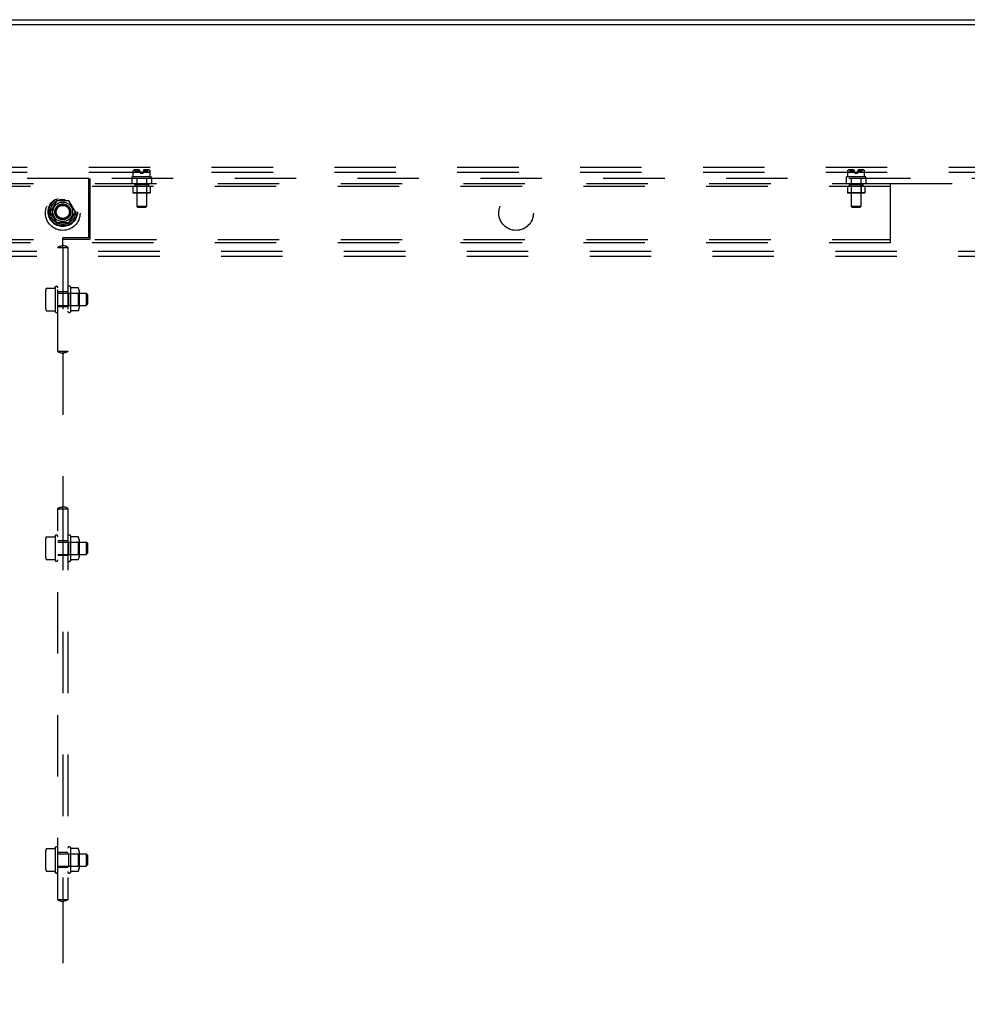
# Model space of a CAD drawing. Header units: inches. Extents: x 0 to 283, y 0 to 183.
# Tile 112 of 114: x 235 to 259, y 111 to 136. Entities that reach past the tile are written whole.
import ezdxf

# ---------------------------------------------------------------- set-up
doc = ezdxf.new("R2010")
doc.units = ezdxf.units.IN
doc.header["$LTSCALE"] = 15.583333
doc.header["$MEASUREMENT"] = 0
doc.linetypes.add('DOT', pattern=[0.2, 0.1, -0.1])
doc.linetypes.add('HIDDEN', pattern=[0.2, 0.1, -0.1])
doc.layers.get('0').update_dxf_attribs({"linetype": 'CONTINUOUS'})
doc.layers.add('DEFAULT_2', color=8, linetype='HIDDEN')
doc.layers.add('SUBPANEL', color=7, linetype='CONTINUOUS')

msp = doc.modelspace()

# ---------------------------------------------------------------- linework, layer by layer
at = {"color": 7, "linetype": 'Continuous'}
for p, q in [((197.033, 136.037), (275.658, 136.037)), ((209.056, 135.912), (263.636, 135.912))]:
    msp.add_line(p, q, dxfattribs=at)
at = {"layer": 'DEFAULT_2', "color": 8, "linetype": 'HIDDEN'}
for p, q in [((272.846, 132.287), (199.846, 132.287)), ((272.846, 132.162), (199.846, 132.162)), ((236.183, 131.434), (236.028, 131.167)), ((236.5, 131.439), (236.192, 131.439)), ((236.664, 131.167), (236.509, 131.434)), ((236.028, 131.157), (236.183, 130.889)), ((236.509, 130.889), (236.664, 131.157)), ((236.5, 130.884), (236.192, 130.884)), ((199.846, 130.162), (272.846, 130.162)), ((199.846, 130.037), (272.846, 130.037))]:
    msp.add_line(p, q, dxfattribs=at)
for radius in [0.372, 0.356, 0.318, 0.204, 0.183, 0.183, 0.166]:
    msp.add_circle((236.346, 131.162), radius, dxfattribs=at)
at = {"layer": 'DEFAULT_2', "color": 8, "linetype": 'DOT'}
msp.add_circle((236.346, 131.162), 0.17, dxfattribs=at)
at = {"layer": 'DEFAULT_2', "color": 8, "linetype": 'HIDDEN'}
for centre, start, end in [((236.192, 131.429), 90.0124, 149.9892), ((236.5, 131.429), 30.012, 89.9887), ((236.037, 131.162), 150.0127, 209.9883), ((236.655, 131.162), 330.0127, 29.9883), ((236.192, 130.894), 210.012, 269.9887), ((236.5, 130.894), 270.0124, 329.9892)]:
    msp.add_arc(centre, 0.01, start, end, dxfattribs=at)
at = {"layer": 'SUBPANEL', "color": 8, "linetype": 'HIDDEN'}
for p, q in [((238.134, 132.195), (238.133, 132.194)), ((238.133, 132.194), (238.133, 132.194)), ((238.133, 132.194), (238.133, 132.194)), ((238.133, 132.194), (238.133, 132.194)), ((238.133, 132.194), (238.133, 132.194)), ((238.133, 132.048), (238.133, 132.194)), ((238.134, 132.197), (238.134, 132.196)), ((238.134, 132.196), (238.134, 132.195)), ((238.134, 132.195), (238.134, 132.194)), ((238.134, 132.195), (238.134, 132.195)), ((238.135, 132.199), (238.136, 132.201)), ((238.146, 132.218), (238.144, 132.217)), ((238.146, 132.218), (238.147, 132.22)), ((238.154, 132.227), (238.147, 132.22)), ((238.279, 132.23), (238.159, 132.23)), ((238.192, 132.183), (238.192, 132.23)), ((238.192, 132.183), (238.311, 132.183)), ((238.223, 132.22), (238.225, 132.218)), ((238.226, 132.217), (238.225, 132.218)), ((238.235, 132.201), (238.236, 132.199)), ((238.236, 132.199), (238.236, 132.198)), ((238.236, 132.197), (238.237, 132.197)), ((238.243, 132.197), (238.244, 132.197)), ((238.247, 132.201), (238.245, 132.199)), ((238.262, 132.215), (238.259, 132.213)), ((238.311, 132.176), (238.311, 132.143)), ((238.311, 132.143), (238.381, 132.143)), ((238.381, 132.183), (238.5, 132.183)), ((238.381, 132.176), (238.381, 132.143)), ((238.533, 132.23), (238.413, 132.23)), ((238.445, 132.201), (238.443, 132.204)), ((238.445, 132.201), (238.447, 132.199)), ((238.447, 132.199), (238.448, 132.198)), ((238.448, 132.197), (238.448, 132.198)), ((238.448, 132.197), (238.449, 132.197)), ((238.449, 132.197), (238.449, 132.196)), ((238.456, 132.199), (238.457, 132.201)), ((238.456, 132.199), (238.456, 132.198)), ((238.467, 132.218), (238.466, 132.217)), ((238.47, 132.222), (238.47, 132.222)), ((238.5, 132.183), (238.5, 132.23)), ((238.545, 132.22), (238.537, 132.227)), ((238.545, 132.22), (238.546, 132.218)), ((238.548, 132.217), (238.546, 132.218)), ((238.556, 132.201), (238.557, 132.199)), ((238.557, 132.199), (238.557, 132.198)), ((238.558, 132.197), (238.557, 132.198)), ((238.558, 132.196), (238.558, 132.197)), ((238.558, 132.197), (238.558, 132.197)), ((238.558, 132.195), (238.558, 132.196)), ((238.558, 132.195), (238.558, 132.195)), ((238.558, 132.194), (238.558, 132.195)), ((238.558, 132.194), (238.558, 132.195)), ((238.559, 132.194), (238.558, 132.194)), ((238.559, 132.048), (238.559, 132.194)), ((238.559, 132.194), (238.559, 132.194)), ((256.258, 132.194), (256.259, 132.195)), ((256.258, 132.194), (256.258, 132.194)), ((256.258, 132.194), (256.259, 132.194)), ((256.258, 132.194), (256.258, 132.194)), ((256.258, 132.194), (256.258, 132.194)), ((256.258, 132.048), (256.258, 132.194)), ((256.259, 132.196), (256.259, 132.197)), ((256.259, 132.195), (256.259, 132.195)), ((256.259, 132.195), (256.259, 132.195)), ((256.26, 132.199), (256.261, 132.201)), ((256.271, 132.218), (256.272, 132.22)), ((256.279, 132.227), (256.272, 132.22)), ((256.404, 132.23), (256.284, 132.23)), ((256.317, 132.183), (256.317, 132.23)), ((256.317, 132.183), (256.436, 132.183)), ((256.348, 132.22), (256.35, 132.218)), ((256.351, 132.217), (256.35, 132.218)), ((256.361, 132.199), (256.361, 132.198)), ((256.361, 132.197), (256.362, 132.197)), ((256.368, 132.197), (256.369, 132.197)), ((256.372, 132.201), (256.37, 132.199)), ((256.387, 132.215), (256.384, 132.213)), ((256.436, 132.176), (256.436, 132.143)), ((256.436, 132.143), (256.506, 132.143)), ((256.506, 132.183), (256.625, 132.183)), ((256.506, 132.176), (256.506, 132.143)), ((256.658, 132.23), (256.538, 132.23)), ((256.57, 132.201), (256.568, 132.204)), ((256.57, 132.201), (256.572, 132.199)), ((256.572, 132.199), (256.573, 132.198)), ((256.573, 132.197), (256.573, 132.198)), ((256.573, 132.197), (256.574, 132.197)), ((256.574, 132.197), (256.574, 132.196)), ((256.581, 132.199), (256.582, 132.201)), ((256.581, 132.199), (256.581, 132.198)), ((256.592, 132.218), (256.591, 132.217)), ((256.595, 132.222), (256.595, 132.222)), ((256.625, 132.183), (256.625, 132.23)), ((256.67, 132.22), (256.662, 132.227)), ((256.67, 132.22), (256.671, 132.218)), ((256.673, 132.217), (256.671, 132.218)), ((256.682, 132.199), (256.682, 132.198)), ((256.683, 132.197), (256.682, 132.198)), ((256.683, 132.197), (256.683, 132.197)), ((256.683, 132.196), (256.683, 132.197)), ((256.683, 132.195), (256.683, 132.196)), ((256.683, 132.195), (256.683, 132.195)), ((256.683, 132.194), (256.683, 132.195)), ((256.683, 132.194), (256.684, 132.194)), ((256.684, 132.048), (256.684, 132.194)), ((256.684, 132.194), (256.684, 132.194)), ((237.003, 132.006), (202.377, 132.006)), ((215.346, 131.881), (257.346, 131.881)), ((237.003, 130.506), (237.003, 132.006)), ((237.033, 132.006), (237.033, 130.474)), ((270.315, 132.006), (237.033, 132.006)), ((238.096, 132.038), (238.096, 132.016)), ((238.096, 132.006), (238.096, 131.881)), ((238.586, 132.048), (238.106, 132.048)), ((238.174, 131.881), (238.174, 131.803)), ((238.222, 132.006), (238.222, 131.301)), ((238.47, 132.006), (238.47, 131.301)), ((238.518, 131.881), (238.518, 131.803)), ((238.596, 132.038), (238.596, 132.016)), ((238.596, 132.006), (238.596, 131.881)), ((256.221, 132.038), (256.221, 132.016)), ((256.221, 132.006), (256.221, 131.881)), ((256.711, 132.048), (256.231, 132.048)), ((256.299, 131.881), (256.299, 131.803)), ((256.347, 132.006), (256.347, 131.301)), ((256.595, 132.006), (256.595, 131.301)), ((256.643, 131.881), (256.643, 131.803)), ((256.721, 132.038), (256.721, 132.016)), ((256.721, 132.006), (256.721, 131.881)), ((257.346, 130.381), (257.346, 131.881)), ((257.346, 131.881), (270.315, 131.881)), ((257.346, 131.803), (215.346, 131.803)), ((238.126, 131.803), (238.126, 131.643)), ((238.136, 131.633), (238.126, 131.643)), ((238.566, 131.643), (238.126, 131.643)), ((238.556, 131.633), (238.136, 131.633)), ((238.174, 131.857), (238.174, 131.803)), ((238.174, 131.857), (238.517, 131.857)), ((238.221, 131.847), (238.211, 131.857)), ((238.221, 131.643), (238.211, 131.633)), ((238.221, 131.847), (238.221, 131.643)), ((238.471, 131.847), (238.221, 131.847)), ((238.471, 131.847), (238.481, 131.857)), ((238.471, 131.847), (238.471, 131.643)), ((238.471, 131.643), (238.481, 131.633)), ((238.517, 131.857), (238.517, 131.803)), ((238.556, 131.633), (238.566, 131.643)), ((238.566, 131.803), (238.566, 131.643)), ((256.251, 131.803), (256.251, 131.643)), ((256.691, 131.643), (256.251, 131.643)), ((256.261, 131.633), (256.251, 131.643)), ((256.681, 131.633), (256.261, 131.633)), ((256.299, 131.857), (256.299, 131.803)), ((256.299, 131.857), (256.642, 131.857)), ((256.346, 131.847), (256.336, 131.857)), ((256.346, 131.643), (256.336, 131.633)), ((256.346, 131.847), (256.346, 131.643)), ((256.596, 131.847), (256.346, 131.847)), ((256.596, 131.847), (256.606, 131.857)), ((256.596, 131.847), (256.596, 131.643)), ((256.596, 131.643), (256.606, 131.633)), ((256.642, 131.857), (256.642, 131.803)), ((256.681, 131.633), (256.691, 131.643)), ((256.691, 131.803), (256.691, 131.643)), ((238.252, 131.271), (238.222, 131.301)), ((238.47, 131.301), (238.222, 131.301)), ((238.44, 131.271), (238.252, 131.271)), ((238.44, 131.271), (238.47, 131.301)), ((256.595, 131.301), (256.347, 131.301)), ((256.377, 131.271), (256.347, 131.301)), ((256.565, 131.271), (256.377, 131.271)), ((256.565, 131.271), (256.595, 131.301)), ((215.346, 130.459), (257.346, 130.459)), ((257.346, 130.381), (215.346, 130.381)), ((236.346, 130.313), (236.346, 130.506)), ((237.003, 130.506), (236.346, 130.506)), ((236.346, 130.474), (237.033, 130.474)), ((236.22, 130.256), (236.472, 130.256)), ((236.221, 127.631), (236.221, 130.256)), ((236.342, 130.262), (236.345, 130.263)), ((236.348, 130.263), (236.346, 130.263)), ((236.346, 130.256), (236.346, 127.631)), ((236.471, 130.256), (236.471, 127.631)), ((235.911, 129.167), (235.911, 128.719)), ((235.932, 129.23), (236.134, 129.23)), ((236.144, 129.237), (236.151, 129.258)), ((236.151, 129.258), (236.151, 128.628)), ((236.471, 129.131), (236.221, 129.131)), ((236.491, 129.099), (236.471, 129.119)), ((236.541, 129.262), (236.541, 128.625)), ((236.736, 129.233), (236.565, 129.233)), ((236.737, 129.099), (236.757, 129.119)), ((236.757, 129.17), (236.757, 128.716)), ((236.221, 129.098), (236.941, 129.098)), ((236.491, 129.099), (236.491, 128.787)), ((236.491, 129.099), (236.737, 129.099)), ((236.737, 129.099), (236.737, 128.787)), ((236.941, 129.098), (236.941, 128.788)), ((236.971, 129.068), (236.941, 129.098)), ((236.971, 129.068), (236.971, 128.818)), ((235.932, 128.656), (236.134, 128.656)), ((236.144, 128.649), (236.151, 128.628)), ((236.221, 128.788), (236.941, 128.788)), ((236.471, 128.756), (236.221, 128.756)), ((236.491, 128.787), (236.471, 128.767)), ((236.491, 128.787), (236.737, 128.787)), ((236.736, 128.653), (236.565, 128.653)), ((236.737, 128.787), (236.757, 128.767)), ((236.971, 128.818), (236.941, 128.788)), ((236.22, 127.631), (236.472, 127.631)), ((236.344, 127.624), (236.346, 127.624)), ((236.35, 127.624), (236.347, 127.624)), ((236.346, 127.573), (236.346, 123.688)), ((236.22, 123.631), (236.472, 123.631)), ((236.221, 113.724), (236.221, 123.631)), ((236.342, 123.637), (236.345, 123.638)), ((236.348, 123.638), (236.346, 123.638)), ((236.346, 123.631), (236.346, 113.724)), ((236.471, 123.631), (236.471, 113.724)), ((235.932, 122.918), (236.134, 122.918)), ((236.144, 122.925), (236.151, 122.946)), ((236.151, 122.946), (236.151, 122.316)), ((236.541, 122.949), (236.541, 122.312)), ((236.736, 122.921), (236.565, 122.921)), ((235.911, 122.855), (235.911, 122.407)), ((236.471, 122.818), (236.221, 122.818)), ((236.221, 122.786), (236.941, 122.786)), ((236.491, 122.787), (236.471, 122.807)), ((236.491, 122.787), (236.491, 122.475)), ((236.491, 122.787), (236.737, 122.787)), ((236.737, 122.787), (236.757, 122.807)), ((236.737, 122.787), (236.737, 122.475)), ((236.757, 122.857), (236.757, 122.404)), ((236.941, 122.786), (236.941, 122.476)), ((236.971, 122.756), (236.941, 122.786)), ((236.971, 122.756), (236.971, 122.506)), ((236.221, 122.476), (236.941, 122.476)), ((236.471, 122.443), (236.221, 122.443)), ((236.491, 122.475), (236.471, 122.455)), ((236.491, 122.475), (236.737, 122.475)), ((236.737, 122.475), (236.757, 122.455)), ((236.971, 122.506), (236.941, 122.476)), ((235.932, 122.344), (236.134, 122.344)), ((236.144, 122.337), (236.151, 122.316)), ((236.736, 122.341), (236.565, 122.341)), ((235.911, 114.948), (235.911, 114.501)), ((235.932, 115.012), (236.134, 115.012)), ((236.144, 115.018), (236.151, 115.039)), ((236.151, 115.039), (236.151, 114.41)), ((236.471, 114.912), (236.221, 114.912)), ((236.221, 114.879), (236.941, 114.879)), ((236.491, 114.88), (236.471, 114.9)), ((236.491, 114.88), (236.491, 114.568)), ((236.491, 114.88), (236.737, 114.88)), ((236.541, 115.043), (236.541, 114.406)), ((236.736, 115.014), (236.565, 115.014)), ((236.737, 114.88), (236.757, 114.9)), ((236.737, 114.88), (236.737, 114.568)), ((236.757, 114.951), (236.757, 114.498)), ((236.941, 114.879), (236.941, 114.569)), ((236.971, 114.849), (236.941, 114.879)), ((236.971, 114.849), (236.971, 114.599)), ((235.932, 114.437), (236.134, 114.437)), ((236.144, 114.43), (236.151, 114.41)), ((236.221, 114.569), (236.941, 114.569)), ((236.471, 114.537), (236.221, 114.537)), ((236.491, 114.568), (236.471, 114.548)), ((236.491, 114.568), (236.737, 114.568)), ((236.736, 114.434), (236.565, 114.434)), ((236.737, 114.568), (236.757, 114.548)), ((236.971, 114.599), (236.941, 114.569)), ((236.22, 113.724), (236.472, 113.724)), ((236.344, 113.718), (236.346, 113.717)), ((236.346, 113.667), (236.346, 110.532)), ((236.35, 113.718), (236.347, 113.718))]:
    msp.add_line(p, q, dxfattribs=at)
for points in [[(238.134, 132.197), (238.134, 132.198), (238.135, 132.199)], [(238.134, 132.198), (238.134, 132.197), (238.134, 132.197)], [(238.142, 132.213), (238.14, 132.211), (238.139, 132.209), (238.138, 132.207), (238.137, 132.204), (238.136, 132.201), (238.135, 132.199)], [(238.137, 132.204), (238.138, 132.207), (238.139, 132.209), (238.14, 132.211), (238.142, 132.213), (238.143, 132.215), (238.144, 132.217)], [(238.154, 132.227), (238.155, 132.228), (238.156, 132.228), (238.158, 132.229), (238.159, 132.229), (238.16, 132.23), (238.161, 132.23)], [(238.221, 132.227), (238.222, 132.228), (238.223, 132.228), (238.224, 132.229), (238.225, 132.229), (238.226, 132.23), (238.227, 132.23)], [(238.221, 132.227), (238.221, 132.226), (238.221, 132.226), (238.221, 132.225), (238.221, 132.225), (238.221, 132.224), (238.221, 132.224), (238.221, 132.223), (238.221, 132.223), (238.221, 132.222), (238.222, 132.222)], [(238.223, 132.22), (238.223, 132.221), (238.222, 132.221), (238.222, 132.222)], [(238.226, 132.217), (238.228, 132.215), (238.229, 132.213)], [(238.236, 132.199), (238.235, 132.201), (238.234, 132.204), (238.233, 132.207), (238.231, 132.209), (238.23, 132.211), (238.229, 132.213)], [(238.23, 132.211), (238.231, 132.209), (238.233, 132.207), (238.234, 132.204)], [(238.236, 132.197), (238.236, 132.198), (238.236, 132.199)], [(238.243, 132.196), (238.242, 132.195), (238.242, 132.195), (238.242, 132.195), (238.241, 132.194), (238.241, 132.194), (238.24, 132.194), (238.24, 132.194), (238.239, 132.194), (238.239, 132.194), (238.238, 132.194), (238.238, 132.194), (238.238, 132.195), (238.237, 132.195), (238.237, 132.196), (238.237, 132.197)], [(238.237, 132.197), (238.237, 132.196), (238.237, 132.195), (238.238, 132.195), (238.238, 132.195), (238.238, 132.194), (238.239, 132.194), (238.239, 132.194), (238.24, 132.194), (238.24, 132.194), (238.241, 132.194), (238.241, 132.194), (238.241, 132.194), (238.242, 132.195), (238.242, 132.195), (238.243, 132.196), (238.243, 132.197)], [(238.244, 132.197), (238.244, 132.198), (238.245, 132.199)], [(238.259, 132.213), (238.256, 132.211), (238.254, 132.209), (238.251, 132.207), (238.249, 132.204), (238.247, 132.201)], [(238.249, 132.204), (238.251, 132.206), (238.253, 132.209), (238.256, 132.211), (238.259, 132.213)], [(238.261, 132.215), (238.264, 132.217), (238.268, 132.219), (238.271, 132.22), (238.274, 132.222), (238.278, 132.223), (238.281, 132.225), (238.285, 132.226)], [(238.275, 132.222), (238.272, 132.221), (238.27, 132.22), (238.267, 132.218), (238.264, 132.217)], [(238.285, 132.226), (238.283, 132.225), (238.28, 132.224), (238.277, 132.223)], [(238.43, 132.215), (238.427, 132.217), (238.424, 132.219), (238.421, 132.22), (238.418, 132.222), (238.414, 132.223), (238.411, 132.225), (238.407, 132.226)], [(238.407, 132.226), (238.409, 132.225), (238.412, 132.224), (238.415, 132.223)], [(238.417, 132.222), (238.42, 132.221), (238.422, 132.22), (238.425, 132.218), (238.428, 132.217)], [(238.443, 132.204), (238.441, 132.206), (238.439, 132.209), (238.436, 132.211), (238.433, 132.213), (238.43, 132.215)], [(238.433, 132.213), (238.436, 132.211), (238.438, 132.209), (238.441, 132.207), (238.443, 132.204)], [(238.455, 132.197), (238.455, 132.196), (238.455, 132.195), (238.454, 132.195), (238.454, 132.195), (238.454, 132.194), (238.453, 132.194), (238.453, 132.194), (238.452, 132.194), (238.452, 132.194), (238.451, 132.194), (238.451, 132.194), (238.45, 132.194), (238.45, 132.195), (238.45, 132.195), (238.449, 132.196)], [(238.449, 132.196), (238.449, 132.195), (238.45, 132.195), (238.45, 132.195), (238.451, 132.194), (238.451, 132.194), (238.452, 132.194), (238.452, 132.194), (238.453, 132.194), (238.453, 132.194), (238.454, 132.194), (238.454, 132.194), (238.454, 132.195), (238.455, 132.195), (238.455, 132.196), (238.455, 132.197), (238.455, 132.197)], [(238.455, 132.197), (238.456, 132.198), (238.456, 132.199)], [(238.463, 132.213), (238.462, 132.211), (238.46, 132.209), (238.459, 132.207), (238.458, 132.204), (238.457, 132.201), (238.456, 132.199)], [(238.458, 132.204), (238.459, 132.207), (238.46, 132.209), (238.462, 132.211), (238.463, 132.213), (238.464, 132.215), (238.466, 132.217)], [(238.47, 132.222), (238.471, 132.223), (238.471, 132.223), (238.471, 132.224), (238.471, 132.224), (238.471, 132.225), (238.471, 132.225), (238.471, 132.226), (238.471, 132.226), (238.471, 132.227), (238.47, 132.227), (238.47, 132.228), (238.469, 132.228), (238.469, 132.228), (238.468, 132.229), (238.467, 132.229), (238.466, 132.229), (238.465, 132.229), (238.465, 132.229), (238.464, 132.229), (238.463, 132.23), (238.462, 132.23), (238.461, 132.23), (238.46, 132.23)], [(238.471, 132.227), (238.47, 132.228), (238.469, 132.228), (238.468, 132.229), (238.467, 132.229), (238.466, 132.23), (238.465, 132.23)], [(238.47, 132.222), (238.47, 132.221), (238.469, 132.221), (238.469, 132.22), (238.467, 132.218)], [(238.471, 132.227), (238.471, 132.226), (238.471, 132.226), (238.471, 132.225), (238.471, 132.225), (238.471, 132.224), (238.471, 132.224), (238.471, 132.223), (238.471, 132.223), (238.47, 132.222)], [(238.537, 132.227), (238.537, 132.228), (238.535, 132.228), (238.534, 132.229), (238.533, 132.229), (238.532, 132.23), (238.531, 132.23)], [(238.548, 132.217), (238.549, 132.215), (238.55, 132.213)], [(238.557, 132.199), (238.556, 132.201), (238.555, 132.204), (238.554, 132.207), (238.553, 132.209), (238.551, 132.211), (238.55, 132.213)], [(238.551, 132.211), (238.553, 132.209), (238.554, 132.207), (238.555, 132.204)], [(238.559, 132.194), (238.559, 132.194), (238.559, 132.194)], [(256.259, 132.197), (256.259, 132.198), (256.26, 132.199)], [(256.259, 132.198), (256.259, 132.197), (256.259, 132.197)], [(256.259, 132.197), (256.259, 132.196), (256.259, 132.195)], [(256.267, 132.213), (256.265, 132.211), (256.264, 132.209), (256.263, 132.207), (256.262, 132.204), (256.261, 132.201), (256.26, 132.199)], [(256.262, 132.204), (256.263, 132.207), (256.264, 132.209), (256.265, 132.211), (256.267, 132.213), (256.268, 132.215), (256.269, 132.217)], [(256.272, 132.22), (256.271, 132.218), (256.269, 132.217)], [(256.279, 132.227), (256.28, 132.228), (256.281, 132.228), (256.283, 132.229), (256.284, 132.229), (256.285, 132.23), (256.286, 132.23)], [(256.346, 132.227), (256.347, 132.228), (256.348, 132.228), (256.349, 132.229), (256.35, 132.229), (256.351, 132.23), (256.352, 132.23)], [(256.346, 132.227), (256.346, 132.226), (256.346, 132.226), (256.346, 132.225), (256.346, 132.225), (256.346, 132.224), (256.346, 132.224), (256.346, 132.223), (256.346, 132.223), (256.346, 132.222)], [(256.348, 132.22), (256.348, 132.221), (256.347, 132.221), (256.347, 132.222), (256.346, 132.222)], [(256.351, 132.217), (256.353, 132.215), (256.354, 132.213)], [(256.361, 132.199), (256.36, 132.201), (256.359, 132.204), (256.358, 132.207), (256.356, 132.209), (256.355, 132.211), (256.354, 132.213)], [(256.356, 132.209), (256.358, 132.207), (256.359, 132.204)], [(256.361, 132.197), (256.361, 132.198), (256.361, 132.199)], [(256.368, 132.196), (256.367, 132.195), (256.367, 132.195), (256.367, 132.195), (256.366, 132.194), (256.366, 132.194), (256.365, 132.194), (256.365, 132.194), (256.364, 132.194), (256.364, 132.194), (256.363, 132.194), (256.363, 132.194), (256.363, 132.195), (256.362, 132.195), (256.362, 132.196), (256.362, 132.197)], [(256.362, 132.197), (256.362, 132.196), (256.362, 132.195), (256.363, 132.195), (256.363, 132.195), (256.363, 132.194), (256.364, 132.194), (256.364, 132.194), (256.365, 132.194), (256.365, 132.194), (256.366, 132.194), (256.366, 132.194), (256.366, 132.194), (256.367, 132.195), (256.367, 132.195), (256.368, 132.196), (256.368, 132.197)], [(256.369, 132.197), (256.369, 132.198), (256.37, 132.199)], [(256.384, 132.213), (256.381, 132.211), (256.379, 132.209), (256.376, 132.207), (256.374, 132.204), (256.372, 132.201)], [(256.374, 132.204), (256.376, 132.206), (256.378, 132.209), (256.381, 132.211), (256.384, 132.213)], [(256.386, 132.215), (256.389, 132.217), (256.393, 132.219), (256.396, 132.22), (256.399, 132.222), (256.403, 132.223), (256.406, 132.225), (256.41, 132.226)], [(256.4, 132.222), (256.397, 132.221), (256.395, 132.22), (256.392, 132.218), (256.389, 132.217)], [(256.41, 132.226), (256.408, 132.225), (256.405, 132.224), (256.402, 132.223)], [(256.532, 132.226), (256.534, 132.225), (256.537, 132.224), (256.54, 132.223)], [(256.555, 132.215), (256.552, 132.217), (256.549, 132.219), (256.546, 132.22), (256.543, 132.222), (256.539, 132.223), (256.536, 132.225), (256.532, 132.226)], [(256.542, 132.222), (256.545, 132.221), (256.547, 132.22), (256.55, 132.218), (256.553, 132.217)], [(256.568, 132.204), (256.566, 132.206), (256.564, 132.209), (256.561, 132.211), (256.558, 132.213), (256.555, 132.215)], [(256.558, 132.213), (256.561, 132.211), (256.563, 132.209), (256.566, 132.207), (256.568, 132.204)], [(256.58, 132.197), (256.58, 132.196), (256.58, 132.195), (256.579, 132.195), (256.579, 132.195), (256.579, 132.194), (256.578, 132.194), (256.578, 132.194), (256.577, 132.194), (256.577, 132.194), (256.576, 132.194), (256.576, 132.194), (256.575, 132.194), (256.575, 132.195), (256.575, 132.195), (256.574, 132.196)], [(256.574, 132.196), (256.574, 132.195), (256.575, 132.195), (256.575, 132.195), (256.576, 132.194), (256.576, 132.194), (256.577, 132.194), (256.577, 132.194), (256.578, 132.194), (256.578, 132.194), (256.579, 132.194), (256.579, 132.194), (256.579, 132.195), (256.58, 132.195), (256.58, 132.196), (256.58, 132.197), (256.58, 132.197)], [(256.58, 132.197), (256.581, 132.198), (256.581, 132.199)], [(256.588, 132.213), (256.587, 132.211), (256.585, 132.209), (256.584, 132.207), (256.583, 132.204), (256.582, 132.201), (256.581, 132.199)], [(256.583, 132.204), (256.584, 132.207), (256.585, 132.209), (256.587, 132.211), (256.588, 132.213), (256.589, 132.215), (256.591, 132.217)], [(256.595, 132.222), (256.596, 132.223), (256.596, 132.223), (256.596, 132.224), (256.596, 132.224), (256.596, 132.225), (256.596, 132.225), (256.596, 132.226), (256.596, 132.226), (256.596, 132.227), (256.595, 132.227), (256.595, 132.228), (256.594, 132.228), (256.594, 132.228), (256.593, 132.229), (256.592, 132.229), (256.591, 132.229), (256.59, 132.229), (256.59, 132.229), (256.589, 132.229), (256.588, 132.23), (256.587, 132.23), (256.586, 132.23), (256.585, 132.23)], [(256.596, 132.227), (256.595, 132.228), (256.594, 132.228), (256.593, 132.229), (256.592, 132.229), (256.591, 132.23), (256.59, 132.23)], [(256.595, 132.222), (256.595, 132.221), (256.594, 132.221), (256.594, 132.22), (256.592, 132.218)], [(256.596, 132.227), (256.596, 132.226), (256.596, 132.226), (256.596, 132.225), (256.596, 132.225), (256.596, 132.224), (256.596, 132.224), (256.596, 132.223), (256.596, 132.223), (256.595, 132.222)], [(256.662, 132.227), (256.662, 132.228), (256.66, 132.228), (256.659, 132.229), (256.658, 132.229), (256.657, 132.23), (256.656, 132.23)], [(256.673, 132.217), (256.674, 132.215), (256.675, 132.213)], [(256.682, 132.199), (256.681, 132.201), (256.68, 132.204), (256.679, 132.207), (256.678, 132.209), (256.676, 132.211), (256.675, 132.213)], [(256.678, 132.209), (256.679, 132.207), (256.68, 132.204)], [(256.684, 132.194), (256.683, 132.194), (256.683, 132.195)], [(256.684, 132.194), (256.684, 132.194), (256.684, 132.194)], [(236.22, 130.256), (236.221, 130.264), (236.225, 130.27), (236.233, 130.276), (236.244, 130.282), (236.257, 130.286), (236.272, 130.29), (236.289, 130.295), (236.308, 130.3), (236.327, 130.306), (236.346, 130.313)], [(236.341, 130.263), (236.341, 130.263), (236.341, 130.264), (236.342, 130.265), (236.342, 130.267), (236.343, 130.269), (236.343, 130.274), (236.344, 130.28), (236.345, 130.289), (236.345, 130.3), (236.346, 130.313)], [(236.341, 130.262), (236.341, 130.263), (236.341, 130.263), (236.341, 130.263)], [(236.344, 130.256), (236.343, 130.26), (236.342, 130.262), (236.341, 130.262)], [(236.345, 130.263), (236.346, 130.263), (236.346, 130.263), (236.346, 130.263), (236.345, 130.263), (236.344, 130.263)], [(236.472, 130.256), (236.471, 130.264), (236.467, 130.27), (236.459, 130.276), (236.448, 130.282), (236.435, 130.286), (236.42, 130.29), (236.403, 130.295), (236.384, 130.3), (236.365, 130.306), (236.346, 130.313)], [(236.351, 130.263), (236.351, 130.263), (236.351, 130.264), (236.35, 130.265), (236.35, 130.267), (236.349, 130.269), (236.348, 130.274), (236.348, 130.28), (236.347, 130.289), (236.346, 130.3), (236.346, 130.313)], [(236.346, 130.263), (236.346, 130.263), (236.348, 130.262), (236.35, 130.262)], [(236.348, 130.256), (236.349, 130.26), (236.35, 130.262), (236.351, 130.262)], [(236.351, 130.262), (236.351, 130.263), (236.351, 130.263), (236.351, 130.263)], [(235.923, 129.224), (235.924, 129.226), (235.925, 129.227), (235.926, 129.228), (235.928, 129.229), (235.929, 129.23), (235.931, 129.23), (235.932, 129.23)], [(236.144, 129.237), (236.144, 129.237), (236.144, 129.237), (236.144, 129.237), (236.144, 129.237), (236.144, 129.237), (236.144, 129.237), (236.144, 129.237), (236.144, 129.237), (236.144, 129.236), (236.144, 129.236), (236.144, 129.236), (236.144, 129.236), (236.144, 129.236), (236.143, 129.236), (236.143, 129.236), (236.143, 129.236), (236.143, 129.236), (236.143, 129.236), (236.143, 129.235), (236.143, 129.235), (236.143, 129.235), (236.143, 129.235), (236.143, 129.235), (236.143, 129.235), (236.143, 129.235), (236.143, 129.235), (236.143, 129.235), (236.143, 129.234), (236.143, 129.234), (236.142, 129.234), (236.142, 129.234), (236.142, 129.234), (236.142, 129.234), (236.142, 129.234), (236.142, 129.234), (236.142, 129.234), (236.142, 129.233), (236.142, 129.233), (236.141, 129.233), (236.141, 129.233), (236.141, 129.233), (236.141, 129.233), (236.141, 129.233), (236.141, 129.232), (236.141, 129.232), (236.14, 129.232), (236.14, 129.232), (236.14, 129.232), (236.14, 129.232), (236.14, 129.232), (236.139, 129.232), (236.139, 129.231), (236.139, 129.231), (236.139, 129.231), (236.138, 129.231), (236.138, 129.231), (236.138, 129.231), (236.137, 129.231), (236.137, 129.231), (236.137, 129.231), (236.136, 129.23), (236.136, 129.23), (236.135, 129.23), (236.135, 129.23), (236.134, 129.23)], [(236.565, 129.233), (236.565, 129.233), (236.564, 129.233), (236.564, 129.233), (236.563, 129.233), (236.563, 129.234), (236.562, 129.234), (236.562, 129.234), (236.562, 129.234), (236.561, 129.234), (236.561, 129.234), (236.561, 129.234), (236.56, 129.234), (236.56, 129.235), (236.56, 129.235), (236.56, 129.235), (236.559, 129.235), (236.559, 129.235), (236.559, 129.235), (236.559, 129.235), (236.559, 129.236), (236.559, 129.236), (236.558, 129.236), (236.558, 129.236), (236.558, 129.236), (236.558, 129.236), (236.558, 129.236), (236.558, 129.237), (236.558, 129.237), (236.558, 129.237), (236.557, 129.237), (236.557, 129.237), (236.557, 129.237), (236.557, 129.237), (236.557, 129.237), (236.557, 129.237), (236.557, 129.238), (236.557, 129.238), (236.557, 129.238), (236.557, 129.238)], [(236.745, 129.227), (236.744, 129.228), (236.743, 129.23), (236.743, 129.23), (236.741, 129.231), (236.74, 129.232), (236.739, 129.233), (236.738, 129.233), (236.736, 129.233), (236.736, 129.233)], [(235.923, 128.662), (235.924, 128.661), (235.925, 128.659), (235.926, 128.658), (235.928, 128.657), (235.929, 128.657), (235.931, 128.656), (235.932, 128.656)], [(236.134, 128.656), (236.135, 128.656), (236.135, 128.656), (236.136, 128.656), (236.136, 128.656), (236.137, 128.656), (236.137, 128.656), (236.137, 128.656), (236.138, 128.656), (236.138, 128.655), (236.138, 128.655), (236.139, 128.655), (236.139, 128.655), (236.139, 128.655), (236.139, 128.655), (236.14, 128.655), (236.14, 128.655), (236.14, 128.654), (236.14, 128.654), (236.14, 128.654), (236.141, 128.654), (236.141, 128.654), (236.141, 128.654), (236.141, 128.654), (236.141, 128.653), (236.141, 128.653), (236.141, 128.653), (236.142, 128.653), (236.142, 128.653), (236.142, 128.653), (236.142, 128.653), (236.142, 128.653), (236.142, 128.652), (236.142, 128.652), (236.142, 128.652), (236.142, 128.652), (236.143, 128.652), (236.143, 128.652), (236.143, 128.652), (236.143, 128.652), (236.143, 128.652), (236.143, 128.651), (236.143, 128.651), (236.143, 128.651), (236.143, 128.651), (236.143, 128.651), (236.143, 128.651), (236.143, 128.651), (236.143, 128.651), (236.143, 128.651), (236.143, 128.65), (236.143, 128.65), (236.144, 128.65), (236.144, 128.65), (236.144, 128.65), (236.144, 128.65), (236.144, 128.65), (236.144, 128.65), (236.144, 128.65), (236.144, 128.65), (236.144, 128.65), (236.144, 128.649), (236.144, 128.649), (236.144, 128.649), (236.144, 128.649), (236.144, 128.649)], [(236.557, 128.649), (236.557, 128.649), (236.557, 128.649), (236.557, 128.649), (236.557, 128.649), (236.557, 128.649), (236.557, 128.649), (236.557, 128.649), (236.557, 128.649), (236.558, 128.649), (236.558, 128.65), (236.558, 128.65), (236.558, 128.65), (236.558, 128.65), (236.558, 128.65), (236.558, 128.65), (236.558, 128.65), (236.559, 128.651), (236.559, 128.651), (236.559, 128.651), (236.559, 128.651), (236.559, 128.651), (236.56, 128.651), (236.56, 128.652), (236.56, 128.652), (236.56, 128.652), (236.561, 128.652), (236.561, 128.652), (236.561, 128.652), (236.562, 128.652), (236.562, 128.653), (236.562, 128.653), (236.563, 128.653), (236.563, 128.653), (236.564, 128.653), (236.565, 128.653), (236.565, 128.653)], [(236.745, 128.659), (236.744, 128.658), (236.743, 128.657), (236.743, 128.656), (236.741, 128.655), (236.74, 128.654), (236.739, 128.654), (236.738, 128.653), (236.736, 128.653), (236.736, 128.653)], [(236.22, 127.631), (236.221, 127.623), (236.225, 127.616), (236.233, 127.61), (236.244, 127.605), (236.257, 127.6), (236.272, 127.596), (236.289, 127.591), (236.308, 127.587), (236.327, 127.581), (236.346, 127.573)], [(236.344, 127.631), (236.343, 127.627), (236.342, 127.625), (236.341, 127.624)], [(236.341, 127.624), (236.341, 127.624), (236.341, 127.623), (236.341, 127.623)], [(236.341, 127.623), (236.341, 127.623), (236.341, 127.623), (236.342, 127.622), (236.342, 127.62), (236.343, 127.617), (236.343, 127.613), (236.344, 127.606), (236.345, 127.598), (236.345, 127.587), (236.346, 127.573)], [(236.346, 127.624), (236.346, 127.624), (236.344, 127.624), (236.342, 127.624)], [(236.472, 127.631), (236.471, 127.623), (236.467, 127.616), (236.459, 127.61), (236.448, 127.605), (236.435, 127.6), (236.42, 127.596), (236.403, 127.591), (236.384, 127.587), (236.365, 127.581), (236.346, 127.573)], [(236.347, 127.624), (236.346, 127.624), (236.346, 127.624), (236.346, 127.624), (236.347, 127.624), (236.348, 127.624)], [(236.351, 127.623), (236.351, 127.623), (236.351, 127.623), (236.35, 127.622), (236.35, 127.62), (236.349, 127.617), (236.348, 127.613), (236.348, 127.606), (236.347, 127.598), (236.346, 127.587), (236.346, 127.573)], [(236.348, 127.631), (236.349, 127.627), (236.35, 127.625), (236.351, 127.624)], [(236.351, 127.624), (236.351, 127.624), (236.351, 127.623), (236.351, 127.623)], [(236.22, 123.631), (236.221, 123.639), (236.225, 123.645), (236.233, 123.651), (236.244, 123.657), (236.257, 123.661), (236.272, 123.665), (236.289, 123.67), (236.308, 123.675), (236.327, 123.681), (236.346, 123.688)], [(236.341, 123.638), (236.341, 123.638), (236.341, 123.639), (236.342, 123.64), (236.342, 123.642), (236.343, 123.644), (236.343, 123.649), (236.344, 123.655), (236.345, 123.664), (236.345, 123.675), (236.346, 123.688)], [(236.341, 123.637), (236.341, 123.638), (236.341, 123.638), (236.341, 123.638)], [(236.344, 123.631), (236.343, 123.635), (236.342, 123.637), (236.341, 123.637)], [(236.345, 123.638), (236.346, 123.638), (236.346, 123.638), (236.346, 123.638), (236.345, 123.638), (236.344, 123.638)], [(236.472, 123.631), (236.471, 123.639), (236.467, 123.645), (236.459, 123.651), (236.448, 123.657), (236.435, 123.661), (236.42, 123.665), (236.403, 123.67), (236.384, 123.675), (236.365, 123.681), (236.346, 123.688)], [(236.351, 123.638), (236.351, 123.638), (236.351, 123.639), (236.35, 123.64), (236.35, 123.642), (236.349, 123.644), (236.348, 123.649), (236.348, 123.655), (236.347, 123.664), (236.346, 123.675), (236.346, 123.688)], [(236.346, 123.638), (236.346, 123.638), (236.348, 123.637), (236.35, 123.637)], [(236.348, 123.631), (236.349, 123.635), (236.35, 123.637), (236.351, 123.637)], [(236.351, 123.637), (236.351, 123.638), (236.351, 123.638), (236.351, 123.638)], [(235.923, 122.912), (235.924, 122.913), (235.925, 122.915), (235.926, 122.916), (235.928, 122.917), (235.929, 122.917), (235.931, 122.918), (235.932, 122.918)], [(236.144, 122.925), (236.144, 122.925), (236.144, 122.925), (236.144, 122.924), (236.144, 122.924), (236.144, 122.924), (236.144, 122.924), (236.144, 122.924), (236.144, 122.924), (236.144, 122.924), (236.144, 122.924), (236.144, 122.924), (236.144, 122.924), (236.144, 122.924), (236.143, 122.923), (236.143, 122.923), (236.143, 122.923), (236.143, 122.923), (236.143, 122.923), (236.143, 122.923), (236.143, 122.923), (236.143, 122.923), (236.143, 122.923), (236.143, 122.923), (236.143, 122.922), (236.143, 122.922), (236.143, 122.922), (236.143, 122.922), (236.143, 122.922), (236.143, 122.922), (236.142, 122.922), (236.142, 122.922), (236.142, 122.922), (236.142, 122.921), (236.142, 122.921), (236.142, 122.921), (236.142, 122.921), (236.142, 122.921), (236.142, 122.921), (236.141, 122.921), (236.141, 122.921), (236.141, 122.92), (236.141, 122.92), (236.141, 122.92), (236.141, 122.92), (236.141, 122.92), (236.14, 122.92), (236.14, 122.92), (236.14, 122.919), (236.14, 122.919), (236.14, 122.919), (236.139, 122.919), (236.139, 122.919), (236.139, 122.919), (236.139, 122.919), (236.138, 122.919), (236.138, 122.918), (236.138, 122.918), (236.137, 122.918), (236.137, 122.918), (236.137, 122.918), (236.136, 122.918), (236.136, 122.918), (236.135, 122.918), (236.135, 122.918), (236.134, 122.918)], [(236.565, 122.921), (236.565, 122.921), (236.564, 122.921), (236.564, 122.921), (236.563, 122.921), (236.563, 122.921), (236.562, 122.921), (236.562, 122.921), (236.562, 122.921), (236.561, 122.922), (236.561, 122.922), (236.561, 122.922), (236.56, 122.922), (236.56, 122.922), (236.56, 122.922), (236.56, 122.922), (236.559, 122.923), (236.559, 122.923), (236.559, 122.923), (236.559, 122.923), (236.559, 122.923), (236.559, 122.923), (236.558, 122.923), (236.558, 122.924), (236.558, 122.924), (236.558, 122.924), (236.558, 122.924), (236.558, 122.924), (236.558, 122.924), (236.558, 122.924), (236.557, 122.924), (236.557, 122.925), (236.557, 122.925), (236.557, 122.925), (236.557, 122.925), (236.557, 122.925), (236.557, 122.925), (236.557, 122.925), (236.557, 122.925), (236.557, 122.925)], [(236.745, 122.915), (236.744, 122.916), (236.743, 122.917), (236.743, 122.918), (236.741, 122.919), (236.74, 122.92), (236.739, 122.92), (236.738, 122.92), (236.736, 122.921), (236.736, 122.921)], [(235.923, 122.349), (235.924, 122.348), (235.925, 122.347), (235.926, 122.346), (235.928, 122.345), (235.929, 122.344), (235.931, 122.344), (235.932, 122.344)], [(236.134, 122.344), (236.135, 122.344), (236.135, 122.344), (236.136, 122.343), (236.136, 122.343), (236.137, 122.343), (236.137, 122.343), (236.137, 122.343), (236.138, 122.343), (236.138, 122.343), (236.138, 122.343), (236.139, 122.343), (236.139, 122.343), (236.139, 122.342), (236.139, 122.342), (236.14, 122.342), (236.14, 122.342), (236.14, 122.342), (236.14, 122.342), (236.14, 122.342), (236.141, 122.341), (236.141, 122.341), (236.141, 122.341), (236.141, 122.341), (236.141, 122.341), (236.141, 122.341), (236.141, 122.341), (236.142, 122.341), (236.142, 122.34), (236.142, 122.34), (236.142, 122.34), (236.142, 122.34), (236.142, 122.34), (236.142, 122.34), (236.142, 122.34), (236.142, 122.34), (236.143, 122.339), (236.143, 122.339), (236.143, 122.339), (236.143, 122.339), (236.143, 122.339), (236.143, 122.339), (236.143, 122.339), (236.143, 122.339), (236.143, 122.339), (236.143, 122.339), (236.143, 122.338), (236.143, 122.338), (236.143, 122.338), (236.143, 122.338), (236.143, 122.338), (236.143, 122.338), (236.144, 122.338), (236.144, 122.338), (236.144, 122.338), (236.144, 122.338), (236.144, 122.337), (236.144, 122.337), (236.144, 122.337), (236.144, 122.337), (236.144, 122.337), (236.144, 122.337), (236.144, 122.337), (236.144, 122.337), (236.144, 122.337), (236.144, 122.337)], [(236.557, 122.336), (236.557, 122.336), (236.557, 122.336), (236.557, 122.336), (236.557, 122.336), (236.557, 122.336), (236.557, 122.337), (236.557, 122.337), (236.557, 122.337), (236.558, 122.337), (236.558, 122.337), (236.558, 122.337), (236.558, 122.337), (236.558, 122.338), (236.558, 122.338), (236.558, 122.338), (236.558, 122.338), (236.559, 122.338), (236.559, 122.338), (236.559, 122.338), (236.559, 122.339), (236.559, 122.339), (236.56, 122.339), (236.56, 122.339), (236.56, 122.339), (236.56, 122.339), (236.561, 122.34), (236.561, 122.34), (236.561, 122.34), (236.562, 122.34), (236.562, 122.34), (236.562, 122.34), (236.563, 122.34), (236.563, 122.341), (236.564, 122.341), (236.565, 122.341), (236.565, 122.341)], [(236.745, 122.347), (236.744, 122.345), (236.743, 122.344), (236.743, 122.343), (236.741, 122.343), (236.74, 122.342), (236.739, 122.341), (236.738, 122.341), (236.736, 122.341), (236.736, 122.341)], [(235.923, 115.006), (235.924, 115.007), (235.925, 115.008), (235.926, 115.01), (235.928, 115.01), (235.929, 115.011), (235.931, 115.011), (235.932, 115.012)], [(236.144, 115.018), (236.144, 115.018), (236.144, 115.018), (236.144, 115.018), (236.144, 115.018), (236.144, 115.018), (236.144, 115.018), (236.144, 115.018), (236.144, 115.018), (236.144, 115.018), (236.144, 115.018), (236.144, 115.018), (236.144, 115.017), (236.144, 115.017), (236.143, 115.017), (236.143, 115.017), (236.143, 115.017), (236.143, 115.017), (236.143, 115.017), (236.143, 115.017), (236.143, 115.017), (236.143, 115.016), (236.143, 115.016), (236.143, 115.016), (236.143, 115.016), (236.143, 115.016), (236.143, 115.016), (236.143, 115.016), (236.143, 115.016), (236.143, 115.016), (236.142, 115.015), (236.142, 115.015), (236.142, 115.015), (236.142, 115.015), (236.142, 115.015), (236.142, 115.015), (236.142, 115.015), (236.142, 115.015), (236.142, 115.015), (236.141, 115.014), (236.141, 115.014), (236.141, 115.014), (236.141, 115.014), (236.141, 115.014), (236.141, 115.014), (236.141, 115.014), (236.14, 115.013), (236.14, 115.013), (236.14, 115.013), (236.14, 115.013), (236.14, 115.013), (236.139, 115.013), (236.139, 115.013), (236.139, 115.013), (236.139, 115.012), (236.138, 115.012), (236.138, 115.012), (236.138, 115.012), (236.137, 115.012), (236.137, 115.012), (236.137, 115.012), (236.136, 115.012), (236.136, 115.012), (236.135, 115.012), (236.135, 115.012), (236.134, 115.012)], [(236.565, 115.014), (236.565, 115.014), (236.564, 115.014), (236.564, 115.015), (236.563, 115.015), (236.563, 115.015), (236.562, 115.015), (236.562, 115.015), (236.562, 115.015), (236.561, 115.015), (236.561, 115.015), (236.561, 115.016), (236.56, 115.016), (236.56, 115.016), (236.56, 115.016), (236.56, 115.016), (236.559, 115.016), (236.559, 115.016), (236.559, 115.017), (236.559, 115.017), (236.559, 115.017), (236.559, 115.017), (236.558, 115.017), (236.558, 115.017), (236.558, 115.017), (236.558, 115.018), (236.558, 115.018), (236.558, 115.018), (236.558, 115.018), (236.558, 115.018), (236.557, 115.018), (236.557, 115.018), (236.557, 115.018), (236.557, 115.018), (236.557, 115.019), (236.557, 115.019), (236.557, 115.019), (236.557, 115.019), (236.557, 115.019), (236.557, 115.019)], [(236.745, 115.009), (236.744, 115.01), (236.743, 115.011), (236.743, 115.012), (236.741, 115.013), (236.74, 115.013), (236.739, 115.014), (236.738, 115.014), (236.736, 115.014), (236.736, 115.014)], [(235.923, 114.443), (235.924, 114.442), (235.925, 114.44), (235.926, 114.439), (235.928, 114.438), (235.929, 114.438), (235.931, 114.437), (235.932, 114.437)], [(236.134, 114.437), (236.135, 114.437), (236.135, 114.437), (236.136, 114.437), (236.136, 114.437), (236.137, 114.437), (236.137, 114.437), (236.137, 114.437), (236.138, 114.437), (236.138, 114.437), (236.138, 114.437), (236.139, 114.436), (236.139, 114.436), (236.139, 114.436), (236.139, 114.436), (236.14, 114.436), (236.14, 114.436), (236.14, 114.436), (236.14, 114.436), (236.14, 114.435), (236.141, 114.435), (236.141, 114.435), (236.141, 114.435), (236.141, 114.435), (236.141, 114.435), (236.141, 114.435), (236.141, 114.434), (236.142, 114.434), (236.142, 114.434), (236.142, 114.434), (236.142, 114.434), (236.142, 114.434), (236.142, 114.434), (236.142, 114.434), (236.142, 114.433), (236.142, 114.433), (236.143, 114.433), (236.143, 114.433), (236.143, 114.433), (236.143, 114.433), (236.143, 114.433), (236.143, 114.433), (236.143, 114.433), (236.143, 114.432), (236.143, 114.432), (236.143, 114.432), (236.143, 114.432), (236.143, 114.432), (236.143, 114.432), (236.143, 114.432), (236.143, 114.432), (236.143, 114.432), (236.144, 114.432), (236.144, 114.431), (236.144, 114.431), (236.144, 114.431), (236.144, 114.431), (236.144, 114.431), (236.144, 114.431), (236.144, 114.431), (236.144, 114.431), (236.144, 114.431), (236.144, 114.431), (236.144, 114.431), (236.144, 114.43), (236.144, 114.43)], [(236.557, 114.43), (236.557, 114.43), (236.557, 114.43), (236.557, 114.43), (236.557, 114.43), (236.557, 114.43), (236.557, 114.43), (236.557, 114.43), (236.557, 114.431), (236.558, 114.431), (236.558, 114.431), (236.558, 114.431), (236.558, 114.431), (236.558, 114.431), (236.558, 114.431), (236.558, 114.432), (236.558, 114.432), (236.559, 114.432), (236.559, 114.432), (236.559, 114.432), (236.559, 114.432), (236.559, 114.432), (236.56, 114.433), (236.56, 114.433), (236.56, 114.433), (236.56, 114.433), (236.561, 114.433), (236.561, 114.433), (236.561, 114.434), (236.562, 114.434), (236.562, 114.434), (236.562, 114.434), (236.563, 114.434), (236.563, 114.434), (236.564, 114.434), (236.565, 114.434), (236.565, 114.434)], [(236.745, 114.44), (236.744, 114.439), (236.743, 114.438), (236.743, 114.437), (236.741, 114.436), (236.74, 114.436), (236.739, 114.435), (236.738, 114.435), (236.736, 114.434), (236.736, 114.434)], [(236.22, 113.724), (236.221, 113.717), (236.225, 113.71), (236.233, 113.704), (236.244, 113.698), (236.257, 113.694), (236.272, 113.69), (236.289, 113.685), (236.308, 113.68), (236.327, 113.674), (236.346, 113.667)], [(236.344, 113.724), (236.343, 113.72), (236.342, 113.718), (236.341, 113.718)], [(236.341, 113.718), (236.341, 113.718), (236.341, 113.717), (236.341, 113.717)], [(236.341, 113.717), (236.341, 113.717), (236.341, 113.716), (236.342, 113.715), (236.342, 113.714), (236.343, 113.711), (236.343, 113.706), (236.344, 113.7), (236.345, 113.691), (236.345, 113.681), (236.346, 113.667)], [(236.346, 113.717), (236.346, 113.717), (236.344, 113.718), (236.342, 113.718)], [(236.472, 113.724), (236.471, 113.717), (236.467, 113.71), (236.459, 113.704), (236.448, 113.698), (236.435, 113.694), (236.42, 113.69), (236.403, 113.685), (236.384, 113.68), (236.365, 113.674), (236.346, 113.667)], [(236.347, 113.718), (236.346, 113.717), (236.346, 113.717), (236.346, 113.717), (236.347, 113.718), (236.348, 113.718)], [(236.351, 113.717), (236.351, 113.717), (236.351, 113.716), (236.35, 113.715), (236.35, 113.714), (236.349, 113.711), (236.348, 113.706), (236.348, 113.7), (236.347, 113.691), (236.346, 113.681), (236.346, 113.667)], [(236.348, 113.724), (236.349, 113.72), (236.35, 113.718), (236.351, 113.718)], [(236.351, 113.718), (236.351, 113.718), (236.351, 113.717), (236.351, 113.717)]]:
    msp.add_lwpolyline(points, dxfattribs=at)
for centre, radius in [((236.346, 131.131), 0.438), ((236.346, 131.162), 0.25), ((247.846, 131.131), 0.438)]:
    msp.add_circle(centre, radius, dxfattribs=at)
for centre, radius, start, end in [((238.199, 132.179), 0.0668, 134.6973, 167.5884), ((238.159, 132.22), 0.01, 90, 134.6973), ((238.251, 132.176), 0.0603, 0, 62.1181), ((238.441, 132.176), 0.0603, 117.8819, 180), ((238.533, 132.22), 0.01, 45.3027, 90), ((238.493, 132.179), 0.0668, 12.4116, 45.3027), ((256.324, 132.179), 0.0668, 134.6973, 167.5884), ((256.284, 132.22), 0.01, 90, 134.6973), ((256.376, 132.176), 0.0603, 0, 62.1181), ((256.566, 132.176), 0.0603, 117.8819, 180), ((256.658, 132.22), 0.01, 45.3027, 90), ((256.618, 132.179), 0.0668, 12.4116, 45.3027), ((238.106, 132.038), 0.01, 90, 180), ((238.106, 132.016), 0.01, 180, 270), ((238.586, 132.038), 0.01, 0, 90), ((238.586, 132.016), 0.01, 270, 360), ((256.231, 132.038), 0.01, 90, 180), ((256.231, 132.016), 0.01, 180, 270), ((256.711, 132.038), 0.01, 0, 90), ((256.711, 132.016), 0.01, 270, 360), ((236.052, 129.167), 0.141, 156.05, 180), ((236.183, 129.236), 0.0384, 0, 145.5503), ((236.509, 129.24), 0.0384, 34.4497, 180), ((236.091, 128.943), 0.551, 32.3153, 35.2892), ((236.616, 129.17), 0.141, 0, 23.95), ((236.052, 128.719), 0.141, 180, 203.95), ((236.183, 128.65), 0.0384, 214.4497, 360), ((236.509, 128.647), 0.0384, 180, 325.5503), ((236.091, 128.943), 0.551, 324.7108, 327.6847), ((236.616, 128.716), 0.141, 336.05, 360), ((236.052, 122.855), 0.141, 156.05, 180), ((236.183, 122.924), 0.0384, 0, 145.5503), ((236.509, 122.927), 0.0384, 34.4497, 180), ((236.091, 122.631), 0.551, 32.3153, 35.2892), ((236.616, 122.857), 0.141, 0, 23.95), ((236.052, 122.407), 0.141, 180, 203.95), ((236.616, 122.404), 0.141, 336.05, 360), ((236.183, 122.338), 0.0384, 214.4497, 360), ((236.509, 122.334), 0.0384, 180, 325.5503), ((236.091, 122.631), 0.551, 324.7108, 327.6847), ((236.052, 114.948), 0.141, 156.05, 180), ((236.183, 115.018), 0.0384, 0, 145.5503), ((236.509, 115.021), 0.0384, 34.4497, 180), ((236.091, 114.724), 0.551, 32.3153, 35.2892), ((236.616, 114.951), 0.141, 0, 23.95), ((236.052, 114.501), 0.141, 180, 203.95), ((236.183, 114.431), 0.0384, 214.4497, 360), ((236.509, 114.428), 0.0384, 180, 325.5503), ((236.091, 114.724), 0.551, 324.7108, 327.6847), ((236.616, 114.498), 0.141, 336.05, 360)]:
    msp.add_arc(centre, radius, start, end, dxfattribs=at)

doc.saveas('drawing.dxf')
